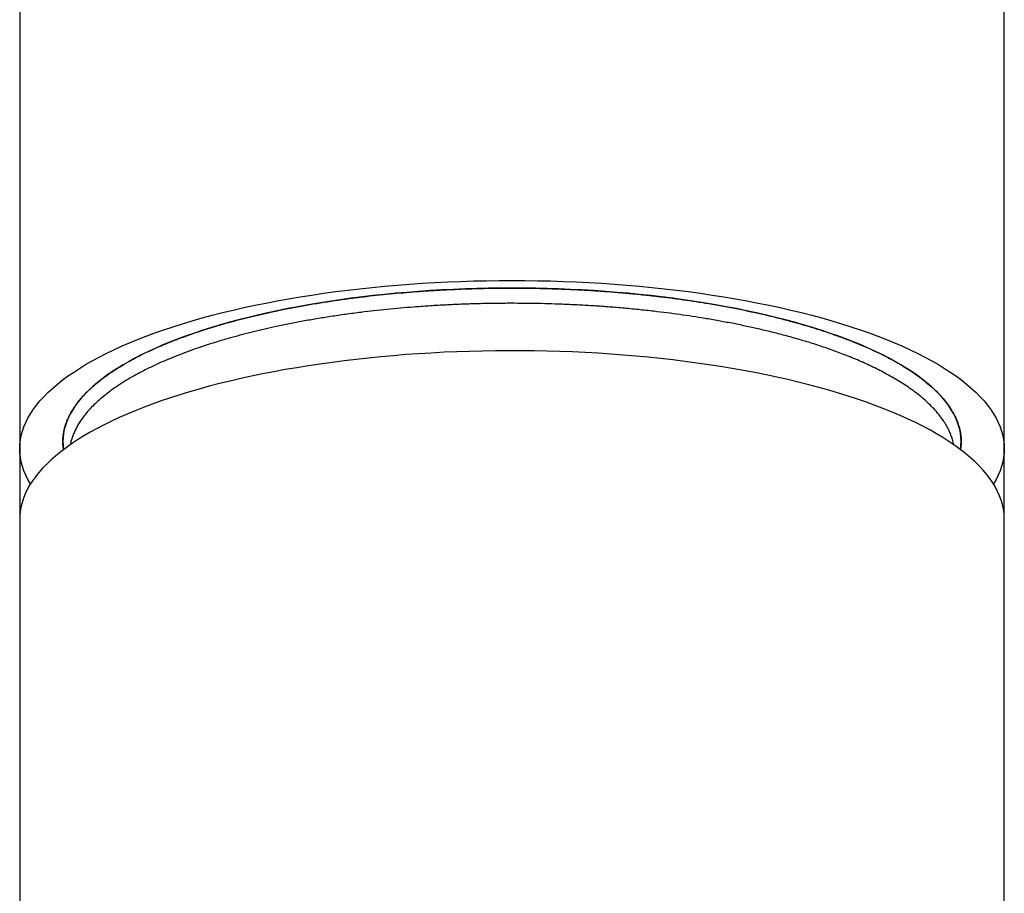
# Model space of a CAD drawing. Header units: millimetres. Extents: x 8 to 806, y 12 to 804.
# Tile 19 of 21: x 373 to 396, y 743 to 764. Entities that reach past the tile are written whole.
import ezdxf

# ---------------------------------------------------------------- set-up
doc = ezdxf.new("R2010")
doc.units = ezdxf.units.MM

msp = doc.modelspace()

# ---------------------------------------------------------------- linework, layer by layer
at = {"color": 7, "linetype": 'Continuous', "lineweight": 30}
for p, q in [((372.824, 766.281), (372.824, 753.575)), ((395.624, 753.575), (395.624, 766.281)), ((372.824, 753.575), (372.824, 752.6)), ((395.624, 752.6), (395.624, 753.575)), ((372.824, 752.6), (372.824, 751.947)), ((395.624, 751.947), (395.624, 752.6)), ((372.824, 751.947), (372.824, 736.912)), ((395.624, 736.912), (395.624, 751.947))]:
    msp.add_line(p, q, dxfattribs=at)
at = {"color": 7, "linetype": 'Continuous', "lineweight": 30, "flags": 128}
for points in [[(373.075, 752.761), (373.073, 752.764), (373.015, 752.864), (372.964, 752.965), (372.922, 753.066), (372.887, 753.167), (372.859, 753.269), (372.84, 753.371), (372.828, 753.473), (372.824, 753.575), (372.828, 753.677), (372.84, 753.779), (372.859, 753.881), (372.887, 753.982), (372.922, 754.084), (372.964, 754.185), (373.015, 754.285), (373.073, 754.385), (373.139, 754.485), (373.213, 754.584), (373.294, 754.682), (373.382, 754.78), (373.478, 754.876), (373.581, 754.972), (373.692, 755.067), (373.81, 755.161), (373.935, 755.253), (374.067, 755.345), (374.206, 755.435), (374.351, 755.524), (374.504, 755.612), (374.663, 755.698), (374.829, 755.783), (375.001, 755.867), (375.18, 755.948), (375.365, 756.029), (375.555, 756.107), (375.752, 756.184), (375.955, 756.259), (376.163, 756.332), (376.377, 756.403), (376.596, 756.472), (376.82, 756.54), (377.05, 756.605), (377.284, 756.668), (377.523, 756.729), (377.767, 756.788), (378.015, 756.845), (378.268, 756.899), (378.524, 756.951), (378.785, 757.001), (379.049, 757.049), (379.316, 757.094), (379.587, 757.137), (379.862, 757.177), (380.139, 757.215), (380.419, 757.25), (380.701, 757.283), (380.986, 757.313), (381.274, 757.341), (381.563, 757.366), (381.854, 757.389), (382.147, 757.409), (382.441, 757.426), (382.736, 757.44), (383.032, 757.452), (383.33, 757.462), (383.627, 757.468), (383.926, 757.472), (384.224, 757.474)], [(384.224, 757.474), (384.523, 757.472), (384.821, 757.468), (385.119, 757.462), (385.416, 757.452), (385.712, 757.44), (386.007, 757.426), (386.302, 757.409), (386.594, 757.389), (386.885, 757.366), (387.175, 757.341), (387.462, 757.313), (387.747, 757.283), (388.03, 757.25), (388.31, 757.215), (388.587, 757.177), (388.861, 757.137), (389.132, 757.094), (389.4, 757.049), (389.664, 757.001), (389.924, 756.951), (390.181, 756.899), (390.433, 756.845), (390.681, 756.788), (390.925, 756.729), (391.164, 756.668), (391.398, 756.605), (391.628, 756.54), (391.852, 756.472), (392.071, 756.403), (392.285, 756.332), (392.493, 756.259), (392.696, 756.184), (392.893, 756.107), (393.084, 756.029), (393.268, 755.948), (393.447, 755.867), (393.619, 755.783), (393.785, 755.698), (393.944, 755.612), (394.097, 755.524), (394.243, 755.435), (394.382, 755.345), (394.514, 755.253), (394.639, 755.161), (394.756, 755.067), (394.867, 754.972), (394.97, 754.876), (395.066, 754.78), (395.155, 754.682), (395.236, 754.584), (395.309, 754.485), (395.375, 754.385), (395.433, 754.285), (395.484, 754.185), (395.527, 754.084), (395.562, 753.982), (395.589, 753.881), (395.608, 753.779), (395.62, 753.677), (395.624, 753.575), (395.62, 753.473), (395.608, 753.371), (395.589, 753.269), (395.562, 753.167), (395.527, 753.066), (395.484, 752.965), (395.433, 752.864), (395.375, 752.764), (395.373, 752.761)], [(394.61, 753.555), (394.621, 753.647), (394.624, 753.74), (394.621, 753.834), (394.61, 753.927), (394.592, 754.02), (394.567, 754.112), (394.535, 754.205), (394.496, 754.297), (394.45, 754.389), (394.397, 754.48), (394.337, 754.571), (394.27, 754.661), (394.196, 754.751), (394.115, 754.84), (394.028, 754.928), (393.933, 755.015), (393.832, 755.102), (393.725, 755.187), (393.611, 755.272), (393.491, 755.355), (393.364, 755.438), (393.231, 755.519), (393.092, 755.599), (392.946, 755.678), (392.795, 755.755), (392.638, 755.831), (392.475, 755.906), (392.306, 755.979), (392.132, 756.051), (391.953, 756.121), (391.768, 756.189), (391.578, 756.256), (391.383, 756.321), (391.183, 756.384), (390.978, 756.445), (390.769, 756.505), (390.555, 756.562), (390.337, 756.618), (390.115, 756.672), (389.888, 756.724), (389.658, 756.773), (389.424, 756.821), (389.187, 756.866), (388.946, 756.91), (388.701, 756.951), (388.454, 756.99), (388.204, 757.027), (387.951, 757.061), (387.696, 757.093), (387.438, 757.123), (387.178, 757.151), (386.916, 757.176), (386.652, 757.199), (386.386, 757.22), (386.119, 757.238), (385.851, 757.254), (385.582, 757.267), (385.311, 757.278), (385.04, 757.287), (384.768, 757.293), (384.496, 757.296), (384.224, 757.297), (383.952, 757.296), (383.68, 757.293), (383.408, 757.287), (383.137, 757.278), (382.867, 757.267), (382.597, 757.254), (382.329, 757.238), (382.062, 757.22), (381.796, 757.199), (381.532, 757.176), (381.27, 757.151), (381.01, 757.123), (380.753, 757.093), (380.497, 757.061), (380.244, 757.027), (379.994, 756.99), (379.747, 756.951), (379.503, 756.91), (379.262, 756.866), (379.024, 756.821), (378.79, 756.773), (378.56, 756.724), (378.333, 756.672), (378.111, 756.618), (377.893, 756.562), (377.679, 756.505), (377.47, 756.445), (377.265, 756.384), (377.065, 756.321), (376.87, 756.256), (376.68, 756.189), (376.495, 756.121), (376.316, 756.051), (376.142, 755.979), (375.973, 755.906), (375.81, 755.831), (375.653, 755.755), (375.502, 755.678), (375.357, 755.599), (375.217, 755.519), (375.084, 755.438), (374.958, 755.355), (374.837, 755.272), (374.723, 755.187), (374.616, 755.102), (374.515, 755.015), (374.421, 754.928), (374.333, 754.84), (374.252, 754.751), (374.178, 754.661), (374.111, 754.571), (374.051, 754.48), (373.998, 754.389), (373.952, 754.297), (373.913, 754.205), (373.881, 754.112), (373.856, 754.02), (373.838, 753.927), (373.828, 753.834), (373.824, 753.74), (373.828, 753.647), (373.838, 753.555)], [(395.604, 752.181), (395.582, 752.283), (395.552, 752.384), (395.515, 752.486), (395.47, 752.587), (395.417, 752.687), (395.357, 752.787), (395.288, 752.886), (395.213, 752.985), (395.13, 753.083), (395.039, 753.18), (394.941, 753.277), (394.835, 753.372), (394.723, 753.467), (394.603, 753.56), (394.476, 753.653), (394.342, 753.744), (394.201, 753.834), (394.053, 753.922), (393.898, 754.01), (393.737, 754.096), (393.57, 754.18), (393.395, 754.263), (393.215, 754.344), (393.029, 754.424), (392.836, 754.502), (392.637, 754.578), (392.433, 754.653), (392.223, 754.725), (392.008, 754.796), (391.787, 754.865), (391.561, 754.931), (391.331, 754.996), (391.095, 755.059), (390.854, 755.119), (390.609, 755.177), (390.36, 755.233), (390.106, 755.287), (389.849, 755.339), (389.587, 755.388), (389.322, 755.435), (389.053, 755.479), (388.781, 755.521), (388.506, 755.561), (388.228, 755.598), (387.947, 755.632), (387.664, 755.664), (387.378, 755.694), (387.091, 755.721), (386.801, 755.745), (386.509, 755.767), (386.216, 755.786), (385.921, 755.803), (385.626, 755.817), (385.329, 755.828), (385.032, 755.836), (384.734, 755.842), (384.436, 755.846), (384.137, 755.846), (383.839, 755.844), (383.541, 755.839), (383.243, 755.832), (382.946, 755.822), (382.65, 755.809), (382.355, 755.793), (382.061, 755.775), (381.769, 755.755), (381.478, 755.731), (381.19, 755.706), (380.903, 755.677), (380.619, 755.646), (380.337, 755.613), (380.058, 755.576), (379.781, 755.538), (379.508, 755.497), (379.238, 755.453), (378.971, 755.408), (378.708, 755.359), (378.449, 755.309), (378.194, 755.256), (377.942, 755.201), (377.696, 755.144), (377.453, 755.084), (377.215, 755.022), (376.982, 754.959), (376.754, 754.893), (376.532, 754.825), (376.314, 754.755), (376.102, 754.683), (375.895, 754.609), (375.694, 754.534), (375.499, 754.457), (375.31, 754.378), (375.127, 754.297), (374.95, 754.215), (374.78, 754.131), (374.616, 754.046), (374.459, 753.959), (374.308, 753.871), (374.164, 753.781), (374.027, 753.691), (373.897, 753.599), (373.775, 753.506), (373.659, 753.412), (373.55, 753.317), (373.449, 753.221), (373.355, 753.124), (373.269, 753.026), (373.19, 752.928), (373.119, 752.828), (373.055, 752.729), (372.999, 752.628), (372.951, 752.528), (372.911, 752.427), (372.878, 752.325), (372.853, 752.223), (372.836, 752.122), (372.826, 752.02), (372.824, 751.947)]]:
    msp.add_lwpolyline(points, dxfattribs=at)
at = {"color": 7, "linetype": 'Continuous', "lineweight": 30}
msp.add_arc((394.277, 751.947), 1.347, 0.0173, 10.0101, dxfattribs=at)
for points, knots in [([(373.824, 753.741), (373.825, 753.765), (373.825, 753.814), (373.832, 753.888), (373.844, 753.962), (373.859, 754.036), (373.88, 754.11), (373.905, 754.184), (373.934, 754.258), (373.968, 754.332), (374.007, 754.406), (374.051, 754.48), (374.099, 754.554), (374.152, 754.627), (374.209, 754.7), (374.271, 754.773), (374.338, 754.846), (374.427, 754.936), (374.543, 755.042), (374.687, 755.161), (374.841, 755.276), (375.003, 755.387), (375.177, 755.496), (375.354, 755.599), (375.534, 755.696), (375.715, 755.787), (375.904, 755.876), (376.115, 755.968), (376.348, 756.064), (376.6, 756.161), (376.857, 756.252), (377.117, 756.338), (377.386, 756.421), (377.653, 756.498), (377.916, 756.569), (378.175, 756.634), (378.44, 756.697), (378.728, 756.761), (379.041, 756.825), (379.372, 756.888), (379.703, 756.944), (380.031, 756.996), (380.366, 757.044), (380.693, 757.087), (381.01, 757.124), (381.317, 757.156), (381.627, 757.185), (381.928, 757.21), (382.218, 757.231), (382.493, 757.248), (382.763, 757.263), (383.029, 757.274), (383.297, 757.284), (383.555, 757.291), (383.805, 757.295), (384.046, 757.297), (384.287, 757.298), (384.523, 757.296), (384.753, 757.293), (384.979, 757.289), (385.204, 757.282), (385.481, 757.272), (385.811, 757.257), (386.184, 757.235), (386.546, 757.209), (386.897, 757.179), (387.246, 757.145), (387.578, 757.108), (387.894, 757.069), (388.193, 757.029), (388.489, 756.985), (388.8, 756.935), (389.125, 756.879), (389.455, 756.816), (389.771, 756.75), (390.074, 756.682), (390.37, 756.611), (390.648, 756.538), (390.909, 756.466), (391.152, 756.394), (391.388, 756.319), (391.634, 756.237), (391.886, 756.147), (392.136, 756.05), (392.371, 755.952), (392.591, 755.854), (392.802, 755.753), (392.994, 755.653), (393.17, 755.556), (393.329, 755.46), (393.481, 755.363), (393.633, 755.258), (393.783, 755.144), (393.925, 755.024), (394.053, 754.906), (394.165, 754.788), (394.266, 754.669), (394.351, 754.553), (394.422, 754.441), (394.481, 754.333), (394.529, 754.224), (394.571, 754.107), (394.602, 753.983), (394.621, 753.854), (394.626, 753.727), (394.621, 753.629), (394.611, 753.571), (394.608, 753.555)], [0, 0, 0, 0, 0.0065047, 0.0130093, 0.0195252, 0.0260412, 0.0326015, 0.0391619, 0.0457338, 0.0523057, 0.0589367, 0.0655678, 0.0722107, 0.0788537, 0.0855424, 0.092231, 0.0989319, 0.1056328, 0.1172486, 0.1288803, 0.1397645, 0.1506487, 0.161586, 0.1725232, 0.1821895, 0.1918558, 0.2015591, 0.2112625, 0.2228783, 0.23451, 0.2453942, 0.2562784, 0.2672157, 0.2781529, 0.2878192, 0.2974855, 0.3071888, 0.3168922, 0.328508, 0.3401397, 0.3510239, 0.3619081, 0.3728454, 0.3837826, 0.3934489, 0.4031152, 0.4128185, 0.4225219, 0.4310603, 0.4396051, 0.4476836, 0.455762, 0.463862, 0.471962, 0.4792046, 0.4864472, 0.4937053, 0.5009634, 0.5077547, 0.5145459, 0.52135, 0.5281541, 0.5397698, 0.5514016, 0.5622858, 0.57317, 0.5841072, 0.5950445, 0.6047108, 0.614377, 0.6240804, 0.6337838, 0.6453995, 0.6570313, 0.6679155, 0.6787997, 0.6897369, 0.7006742, 0.7103404, 0.7200067, 0.7297101, 0.7394135, 0.7510292, 0.762661, 0.7735452, 0.7844294, 0.7953666, 0.8063039, 0.8159701, 0.8256364, 0.8353398, 0.8450432, 0.8566589, 0.8682907, 0.8791749, 0.8900591, 0.9009963, 0.9119336, 0.9215998, 0.9312661, 0.9409695, 0.9506729, 0.9622886, 0.9739204, 0.9848046, 0.9956888, 1, 1, 1, 1]), ([(394.451, 753.668), (394.45, 753.678), (394.442, 753.728), (394.417, 753.813), (394.377, 753.926), (394.328, 754.033), (394.269, 754.139), (394.196, 754.252), (394.107, 754.372), (394.001, 754.494), (393.885, 754.612), (393.76, 754.726), (393.623, 754.839), (393.48, 754.946), (393.333, 755.048), (393.184, 755.143), (393.025, 755.237), (392.865, 755.326), (392.704, 755.41), (392.546, 755.486), (392.386, 755.561), (392.223, 755.632), (392.055, 755.702), (391.887, 755.768), (391.721, 755.83), (391.557, 755.889), (391.389, 755.947), (391.221, 756.001), (391.053, 756.054), (390.886, 756.104), (390.715, 756.153), (390.5, 756.212), (390.238, 756.279), (389.932, 756.352), (389.626, 756.419), (389.319, 756.482), (389.006, 756.541), (388.699, 756.594), (388.399, 756.641), (388.108, 756.684), (387.812, 756.724), (387.493, 756.762), (387.151, 756.8), (386.792, 756.834), (386.437, 756.863), (386.087, 756.887), (385.735, 756.907), (385.393, 756.922), (385.065, 756.933), (384.748, 756.941), (384.431, 756.944), (384.093, 756.945), (383.733, 756.941), (383.362, 756.933), (382.999, 756.92), (382.645, 756.904), (382.293, 756.883), (381.956, 756.858), (381.635, 756.832), (381.33, 756.803), (381.027, 756.77), (380.707, 756.733), (380.371, 756.689), (380.029, 756.639), (379.699, 756.585), (379.381, 756.53), (379.069, 756.47), (378.775, 756.409), (378.498, 756.347), (378.238, 756.286), (377.983, 756.221), (377.718, 756.149), (377.444, 756.069), (377.169, 755.983), (376.909, 755.896), (376.663, 755.807), (376.426, 755.716), (376.208, 755.625), (376.006, 755.535), (375.821, 755.447), (375.643, 755.357), (375.462, 755.26), (375.28, 755.153), (375.104, 755.041), (374.944, 754.929), (374.798, 754.818), (374.663, 754.704), (374.544, 754.594), (374.441, 754.487), (374.351, 754.383), (374.27, 754.278), (374.203, 754.177), (374.147, 754.082), (374.101, 753.991), (374.062, 753.9), (374.03, 753.808), (374.008, 753.732), (374, 753.685), (373.997, 753.67)], [0, 0, 0, 0, 0.002619, 0.014223, 0.024479, 0.034735, 0.045031, 0.055326, 0.067651, 0.079992, 0.09154, 0.103089, 0.114693, 0.126298, 0.136554, 0.14681, 0.157105, 0.1674, 0.17646, 0.185526, 0.194097, 0.202668, 0.211263, 0.219857, 0.227541, 0.235226, 0.242927, 0.250628, 0.257833, 0.265039, 0.272258, 0.279477, 0.291802, 0.304143, 0.315691, 0.32724, 0.338844, 0.350449, 0.360705, 0.370961, 0.381256, 0.391552, 0.403876, 0.416217, 0.427766, 0.439314, 0.450918, 0.462523, 0.472779, 0.483035, 0.49333, 0.503626, 0.51595, 0.528292, 0.53984, 0.551388, 0.562993, 0.574597, 0.584853, 0.595109, 0.605405, 0.6157, 0.628024, 0.640366, 0.651914, 0.663462, 0.675067, 0.686671, 0.696927, 0.707183, 0.717479, 0.727774, 0.740099, 0.75244, 0.763988, 0.775537, 0.787141, 0.798746, 0.809002, 0.819258, 0.829553, 0.839848, 0.852173, 0.864514, 0.876063, 0.887611, 0.899215, 0.91082, 0.921076, 0.931332, 0.941627, 0.951923, 0.960623, 0.96933, 0.978061, 0.986792, 0.995547, 1, 1, 1, 1]), ([(373.838, 753.555), (373.834, 753.585), (373.826, 753.647), (373.825, 753.709), (373.824, 753.741)], [0, 0, 0, 0, 0.494351, 1, 1, 1, 1])]:
    msp.add_open_spline(points, degree=3, knots=knots, dxfattribs=at)

doc.saveas('drawing.dxf')
